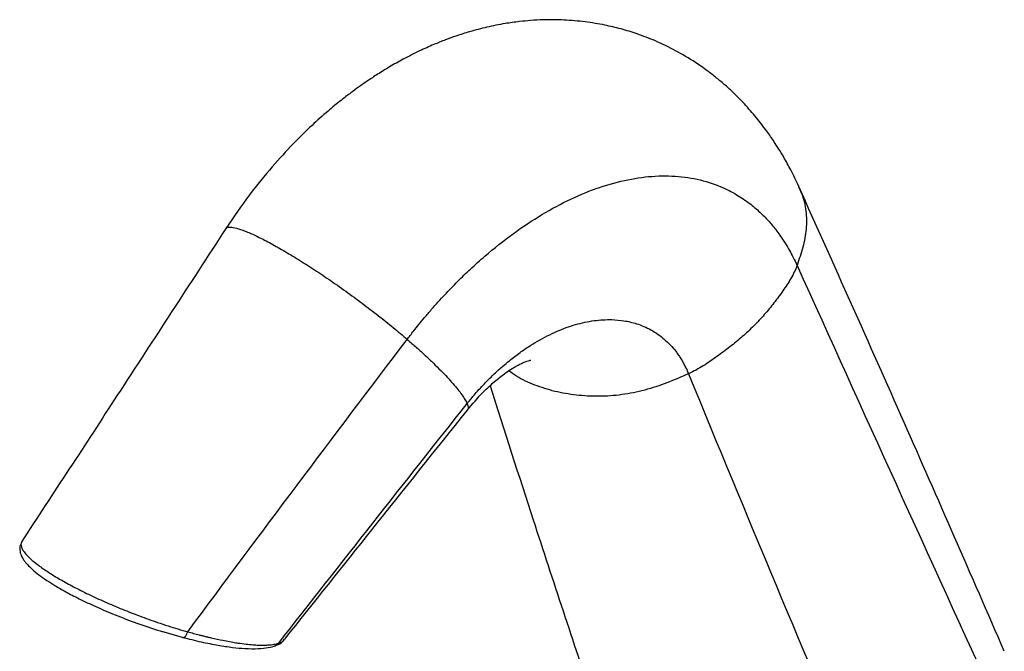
# Model space of a CAD drawing. Header units: millimetres. Extents: x 44 to 176, y 25 to 274.
# Tile 20 of 20: x 123 to 168, y 233 to 262. Entities that reach past the tile are written whole.
import ezdxf

# ---------------------------------------------------------------- set-up
doc = ezdxf.new("R2010")
doc.units = ezdxf.units.MM

msp = doc.modelspace()

# ---------------------------------------------------------------- linework, layer by layer
at = {"color": 7, "linetype": 'Continuous', "lineweight": 25}
for p, q in [((129.796, 233.736), (130.745, 233.466)), ((135.298, 233.385), (135.317, 233.42))]:
    msp.add_line(p, q, dxfattribs=at)
for points, knots in [([(158.812, 254.09), (158.692, 254.345), (158.477, 254.801), (158.157, 255.376), (157.905, 255.795), (157.649, 256.193), (157.322, 256.664), (156.87, 257.25), (156.367, 257.826), (155.887, 258.314), (155.461, 258.707), (155.054, 259.051), (154.602, 259.401), (153.985, 259.831), (153.2, 260.3), (152.303, 260.733), (151.466, 261.055), (150.693, 261.291), (149.903, 261.478), (149.033, 261.621), (148.094, 261.702), (147.263, 261.709), (146.583, 261.674), (145.999, 261.619), (145.334, 261.526), (144.573, 261.375), (143.824, 261.179), (143.193, 260.979), (142.645, 260.78), (142.093, 260.558), (141.449, 260.268), (140.776, 259.928), (140.136, 259.567), (139.587, 259.23), (139.114, 258.918), (138.709, 258.636), (138.308, 258.342), (137.844, 257.984), (137.249, 257.494), (136.517, 256.841), (135.662, 256.001), (134.703, 254.949), (133.658, 253.67), (132.989, 252.688), (132.636, 252.17)], [0, 0, 0, 0, 0.025789, 0.046145, 0.061002, 0.071353, 0.089929, 0.113915, 0.139855, 0.161135, 0.177837, 0.193883, 0.210694, 0.230787, 0.263625, 0.295351, 0.323177, 0.347029, 0.370689, 0.399358, 0.429781, 0.459335, 0.47767, 0.493666, 0.515093, 0.542129, 0.567749, 0.588189, 0.604176, 0.622431, 0.644721, 0.670982, 0.693131, 0.712702, 0.729737, 0.744272, 0.756955, 0.774036, 0.797109, 0.826121, 0.861008, 0.901687, 0.948055, 1, 1, 1, 1]), ([(140.92, 247.103), (140.964, 247.16), (141.065, 247.292), (141.24, 247.516), (141.461, 247.793), (141.73, 248.12), (142.124, 248.581), (142.624, 249.135), (143.217, 249.749), (143.828, 250.339), (144.668, 251.092), (145.758, 251.956), (147.076, 252.831), (148.401, 253.541), (149.719, 254.075), (151.013, 254.428), (152.269, 254.592), (153.469, 254.564), (154.599, 254.344), (155.419, 254.021), (156.071, 253.663), (156.545, 253.342), (157.02, 252.939), (157.415, 252.539), (157.785, 252.098), (158.093, 251.662), (158.338, 251.26), (158.504, 250.956), (158.633, 250.701), (158.704, 250.546), (158.735, 250.479)], [0, 0, 0, 0, 0.007416, 0.017258, 0.029529, 0.044232, 0.06137, 0.093005, 0.123004, 0.152447, 0.18488, 0.246988, 0.309366, 0.371596, 0.433809, 0.496282, 0.558921, 0.621798, 0.684547, 0.747351, 0.769671, 0.810267, 0.843904, 0.873357, 0.902601, 0.936593, 0.957411, 0.97492, 0.989117, 1, 1, 1, 1]), ([(168.206, 232.85), (166.684, 236.344), (163.576, 243.478), (160.421, 250.505), (158.812, 254.09)], [0, 0, 0, 0, 0.489753, 1, 1, 1, 1]), ([(132.636, 252.17), (130.983, 249.63), (127.871, 244.848), (124.749, 240.067), (123.286, 237.826)], [0, 0, 0, 0, 0.5312598, 1, 1, 1, 1]), ([(158.735, 250.479), (161.731, 243.846), (164.87, 236.94), (168.051, 229.986), (168.156, 229.757)], [-3.18143, -3.18143, -3.18143, -3.18143, 90.098802, 93.280232, 93.280232, 93.280232, 93.280232]), ([(143.659, 244.167), (143.694, 244.21), (143.78, 244.318), (143.937, 244.507), (144.148, 244.751), (144.44, 245.07), (144.794, 245.428), (145.17, 245.777), (145.578, 246.124), (146.001, 246.452), (146.454, 246.764), (147.033, 247.121), (147.754, 247.485), (148.621, 247.799), (149.463, 247.98), (150.203, 248.021), (150.848, 247.962), (151.452, 247.82), (151.97, 247.599), (152.487, 247.276), (152.867, 246.945), (153.153, 246.61), (153.305, 246.403), (153.412, 246.241), (153.513, 246.074), (153.607, 245.899), (153.695, 245.719), (153.748, 245.594), (153.775, 245.531)], [0, 0, 0, 0, 0.0104429, 0.0258668, 0.0462644, 0.0716272, 0.1081849, 0.1430576, 0.1716709, 0.2142812, 0.2509757, 0.2853415, 0.3581134, 0.4279309, 0.4994008, 0.5705661, 0.6216539, 0.6774339, 0.7465739, 0.7849992, 0.8561016, 0.8925437, 0.910481, 0.9284071, 0.9463219, 0.9642255, 0.9821181, 1, 1, 1, 1]), ([(143.668, 243.87), (143.903, 244.148), (144.325, 244.648), (144.926, 245.195), (145.375, 245.544), (145.684, 245.75), (145.869, 245.86), (146.004, 245.935), (146.158, 246.012), (146.363, 246.102), (146.561, 246.16), (146.568, 246.158), (146.571, 246.157)], [0, 0, 0, 0, 0.1855249, 0.3331908, 0.4449693, 0.5227438, 0.5698731, 0.6187151, 0.6818109, 0.7568663, 0.9053917, 1, 1, 1, 1]), ([(144.704, 244.975), (145.361, 242.931), (146.915, 238.092), (148.498, 233.313), (149.412, 230.554)], [0, 0, 0, 0, 0.422558, 1, 1, 1, 1]), ([(135.329, 233.41), (136.656, 235.075), (139.434, 238.561), (142.215, 242.048), (143.668, 243.869)], [0, 0, 0, 0, 0.47775, 1, 1, 1, 1]), ([(123.292, 237.812), (123.271, 237.772), (123.218, 237.675), (123.208, 237.466), (123.266, 237.243), (123.366, 237.065), (123.456, 236.939), (123.59, 236.782), (123.788, 236.588), (124.082, 236.347), (124.427, 236.103), (124.837, 235.843), (125.327, 235.561), (125.948, 235.237), (126.704, 234.88), (127.594, 234.501), (128.59, 234.125), (129.35, 233.861), (129.743, 233.751), (129.796, 233.736)], [0, 0, 0, 0, 0.029609, 0.07261, 0.125465, 0.164389, 0.196137, 0.228201, 0.286045, 0.345051, 0.40703, 0.462522, 0.526968, 0.60035, 0.682659, 0.773885, 0.874021, 0.983053, 1, 1, 1, 1]), ([(130.633, 233.503), (130.648, 233.49), (130.668, 233.481), (130.714, 233.484), (130.74, 233.496), (130.793, 233.542), (130.819, 233.576), (130.863, 233.654), (130.881, 233.698), (130.894, 233.74)], [0, 0, 0, 0, 0.25, 0.25, 0.5, 0.5, 0.75, 0.75, 1, 1, 1, 1]), ([(130.894, 233.74), (130.937, 233.729), (131.023, 233.705), (131.152, 233.67), (131.283, 233.635), (131.416, 233.601), (131.551, 233.566), (131.687, 233.532), (131.825, 233.499), (132.101, 233.434), (132.538, 233.34), (132.97, 233.261), (133.347, 233.205), (133.637, 233.168), (133.929, 233.144), (134.169, 233.132), (134.368, 233.131), (134.545, 233.138), (134.699, 233.151), (134.832, 233.171), (134.948, 233.194), (135.014, 233.214), (135.047, 233.223)], [0, 0, 0, 0, 0.021575, 0.043714, 0.066417, 0.089683, 0.113511, 0.137898, 0.162845, 0.18835, 0.290155, 0.412738, 0.45546, 0.539928, 0.617309, 0.678931, 0.739125, 0.796665, 0.851531, 0.903714, 0.953206, 1, 1, 1, 1]), ([(130.642, 233.492), (130.936, 233.418), (131.51, 233.274), (132.276, 233.125), (132.94, 233.025), (133.56, 232.968), (134.108, 232.962), (134.573, 233.007), (134.8, 233.076), (134.908, 233.109)], [0, 0, 0, 0, 0.151466, 0.295356, 0.431707, 0.560516, 0.720479, 0.867014, 1, 1, 1, 1]), ([(134.859, 233.092), (134.968, 233.134), (135.157, 233.208), (135.256, 233.332), (135.298, 233.385)], [0, 0, 0, 0, 0.579155, 1, 1, 1, 1])]:
    msp.add_open_spline(points, degree=3, knots=knots, dxfattribs=at)
at = {"color": 8, "linetype": 'Continuous', "lineweight": 25}
for points, knots in [([(158.794, 254.083), (158.848, 253.972), (159.023, 253.619), (159.161, 252.967), (159.181, 252.146), (159.014, 251.309), (158.828, 250.756), (158.735, 250.479)], [0, 0, 0, 0, 0.104109, 0.331303, 0.555154, 0.777433, 1, 1, 1, 1]), ([(132.647, 252.162), (132.652, 252.173), (132.674, 252.226), (132.828, 252.238), (133.106, 252.195), (133.495, 252.064), (133.975, 251.855), (134.538, 251.572), (135.171, 251.22), (135.86, 250.808), (136.591, 250.345), (137.347, 249.84), (138.112, 249.305), (138.869, 248.751), (139.602, 248.191), (140.298, 247.634), (140.713, 247.28), (140.92, 247.103)], [0, 0, 0, 0, 0.018507, 0.088699, 0.15882, 0.228884, 0.298908, 0.368905, 0.43889, 0.508876, 0.578873, 0.648897, 0.718961, 0.789082, 0.859273, 0.92956, 1, 1, 1, 1]), ([(153.775, 245.531), (153.448, 245.389), (152.795, 245.105), (151.778, 244.761), (150.727, 244.551), (149.674, 244.482), (148.644, 244.536), (147.656, 244.707), (146.74, 245.001), (146.033, 245.322), (145.677, 245.578), (145.56, 245.663)], [0, 0, 0, 0, 0.1154044, 0.2306599, 0.3467301, 0.4645336, 0.5832501, 0.7021809, 0.821462, 0.9411673, 1, 1, 1, 1]), ([(143.659, 244.167), (143.687, 244.093), (143.735, 243.962), (143.682, 243.902), (143.658, 243.876)], [0, 0, 0, 0, 0.559278, 1, 1, 1, 1]), ([(123.297, 237.818), (123.286, 237.794), (123.259, 237.739), (123.283, 237.627), (123.34, 237.497), (123.461, 237.32), (123.683, 237.086), (124.049, 236.786), (124.507, 236.467), (125.049, 236.137), (125.667, 235.797), (126.356, 235.451), (127.109, 235.105), (127.896, 234.771), (128.705, 234.456), (129.406, 234.205), (129.989, 234.012), (130.453, 233.867), (130.745, 233.783), (130.894, 233.74)], [0, 0, 0, 0, 0.033726, 0.078154, 0.121203, 0.162937, 0.236183, 0.307191, 0.376173, 0.444494, 0.512792, 0.58174, 0.652633, 0.725738, 0.795879, 0.869632, 0.914737, 0.956633, 1, 1, 1, 1]), ([(134.892, 233.107), (134.92, 233.117), (134.982, 233.141), (135.023, 233.194), (135.047, 233.223)], [0, 0, 0, 0, 0.443148, 1, 1, 1, 1]), ([(135.047, 233.223), (135.141, 233.255), (135.257, 233.295), (135.291, 233.37), (135.298, 233.385)], [0, 0, 0, 0, 0.806631, 1, 1, 1, 1])]:
    msp.add_open_spline(points, degree=3, knots=knots, dxfattribs=at)
at = {"color": 7, "linetype": 'Continuous', "lineweight": 25}
for points in [[(158.735, 250.479), (158.664, 250.278), (158.47, 249.885), (158.089, 249.318), (157.685, 248.765), (157.246, 248.229), (156.762, 247.713), (156.236, 247.221), (155.672, 246.757), (155.077, 246.313), (154.459, 245.884), (154.012, 245.637), (153.775, 245.531)], [(130.894, 233.74), (134.207, 238.213), (137.549, 242.667), (140.92, 247.103)], [(140.92, 247.103), (141.067, 246.975), (141.352, 246.724), (141.752, 246.359), (142.121, 246.01), (142.457, 245.678), (142.757, 245.365), (143.019, 245.074), (143.243, 244.807), (143.426, 244.565), (143.567, 244.35), (143.633, 244.225), (143.659, 244.167)], [(153.775, 245.531), (156.412, 239.097), (159.109, 232.649), (161.866, 226.186)], [(135.047, 233.223), (137.903, 236.878), (140.774, 240.526), (143.659, 244.167)]]:
    msp.add_open_spline(points, degree=3, dxfattribs=at)

doc.saveas('drawing.dxf')
